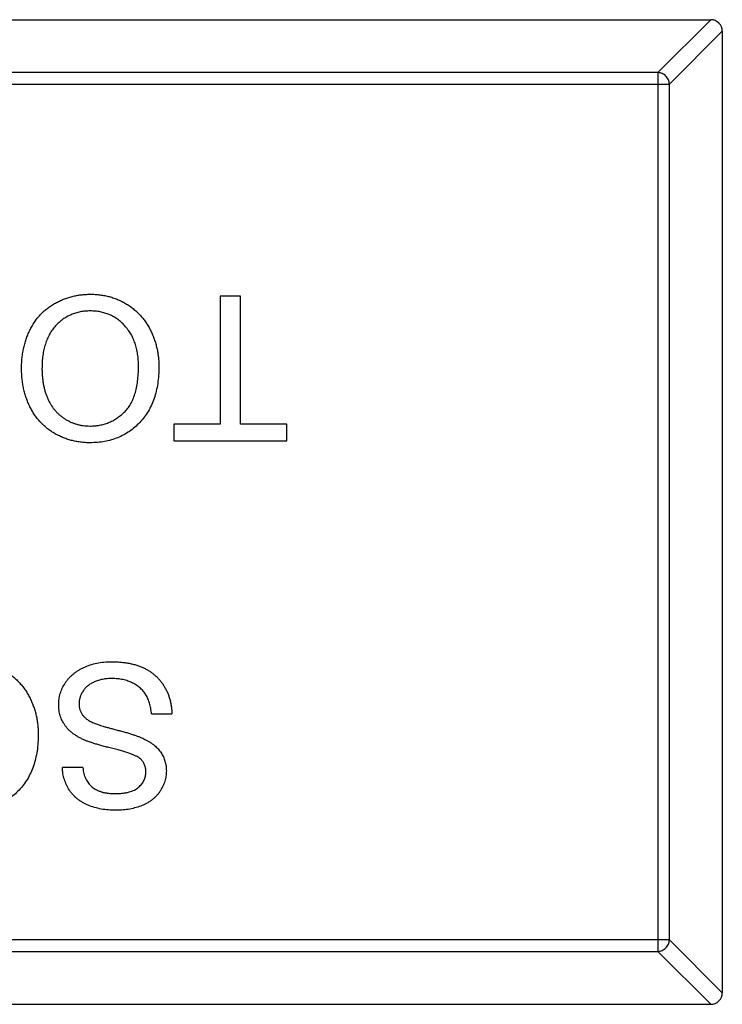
# Model space of a CAD drawing. Header units: millimetres. Extents: x 446.4 to 531.6, y 209.3 to 278.3.
# Tile 24 of 47: x 478.5 to 479.7, y 260.5 to 262.2. Entities that reach past the tile are written whole.
import ezdxf

# ---------------------------------------------------------------- set-up
doc = ezdxf.new("R2010")
doc.units = ezdxf.units.MM
doc.header["$LTSCALE"] = 30.734
doc.layers.get('0').update_dxf_attribs({"linetype": 'CONTINUOUS'})

msp = doc.modelspace()

# ---------------------------------------------------------------- linework, layer by layer
at = {"linetype": 'Continuous'}
for p, q in [((476.6924, 262.2489), (479.6524, 262.2489)), ((479.5612, 262.1575), (479.6527, 262.2489)), ((479.6724, 262.2292), (479.5809, 262.1378)), ((479.6724, 262.2289), (479.6724, 260.5689)), ((479.5612, 262.1575), (476.7835, 262.1575)), ((479.5612, 262.1575), (479.5612, 260.6403)), ((476.7638, 262.1378), (479.5809, 262.1378)), ((479.5809, 260.66), (479.5809, 262.1378)), ((478.8053, 261.7717), (478.8053, 261.5505)), ((478.8406, 261.7717), (478.8053, 261.7717)), ((478.8406, 261.5505), (478.8406, 261.7717)), ((478.7252, 261.5505), (478.7252, 261.5217)), ((478.8053, 261.5505), (478.7252, 261.5505)), ((478.9207, 261.5505), (478.8406, 261.5505)), ((478.9207, 261.5217), (478.9207, 261.5505)), ((478.7252, 261.5217), (478.9207, 261.5217)), ((478.6868, 261.0505), (478.722, 261.0505)), ((478.5682, 260.9576), (478.5329, 260.9576)), ((479.5809, 260.66), (476.7638, 260.66)), ((479.5809, 260.66), (479.6724, 260.5686)), ((476.7835, 260.6403), (479.5612, 260.6403)), ((479.6527, 260.5489), (479.5612, 260.6403)), ((476.6924, 260.5489), (479.6524, 260.5489))]:
    msp.add_line(p, q, dxfattribs=at)
for centre, start, end in [((479.6524, 262.2289), 0, 90), ((479.6524, 260.5689), 270, 0)]:
    msp.add_arc(centre, 0.02, start, end, dxfattribs=at)
for points, knots in [([(479.5809, 262.1378), (479.5809, 262.1403), (479.5797, 262.1454), (479.5753, 262.1519), (479.5689, 262.1563), (479.5638, 262.1574), (479.5612, 262.1575)], [0, 0, 0, 0, 0.249032, 0.5, 0.750968, 1, 1, 1, 1]), ([(478.4624, 261.6471), (478.4624, 261.6502), (478.4626, 261.6563), (478.4632, 261.6654), (478.4645, 261.6742), (478.4661, 261.6828), (478.4683, 261.6911), (478.4709, 261.6992), (478.474, 261.707), (478.4775, 261.7146), (478.4815, 261.7218), (478.4859, 261.7285), (478.4907, 261.7349), (478.4959, 261.7408), (478.5015, 261.7462), (478.5076, 261.7511), (478.514, 261.7557), (478.5207, 261.7597), (478.5278, 261.7632), (478.535, 261.7664), (478.5423, 261.769), (478.5498, 261.7712), (478.5574, 261.7728), (478.5651, 261.774), (478.573, 261.7747), (478.5783, 261.7748), (478.581, 261.7749)], [0, 0, 0, 0, 0.04756, 0.093962, 0.139112, 0.183626, 0.227457, 0.270703, 0.313611, 0.35626, 0.398366, 0.439557, 0.480045, 0.519888, 0.559658, 0.599421, 0.639208, 0.679668, 0.72002, 0.759859, 0.79956, 0.839199, 0.878956, 0.918794, 0.959083, 1, 1, 1, 1]), ([(478.581, 261.7749), (478.5839, 261.7749), (478.5896, 261.7748), (478.598, 261.7739), (478.6062, 261.7727), (478.6141, 261.7708), (478.6219, 261.7684), (478.6294, 261.7655), (478.6366, 261.7621), (478.6436, 261.7581), (478.6503, 261.7537), (478.6565, 261.7489), (478.6624, 261.7437), (478.6678, 261.738), (478.6729, 261.7321), (478.6775, 261.7257), (478.6817, 261.719), (478.6854, 261.7119), (478.6888, 261.7046), (478.6916, 261.6971), (478.6941, 261.6895), (478.6961, 261.6818), (478.6977, 261.674), (478.6987, 261.6661), (478.6995, 261.6581), (478.6995, 261.6527), (478.6996, 261.65)], [0, 0, 0, 0, 0.044697, 0.088534, 0.131409, 0.173814, 0.215715, 0.257247, 0.298848, 0.340604, 0.382029, 0.42297, 0.463632, 0.504048, 0.544591, 0.584964, 0.626265, 0.667979, 0.709943, 0.751382, 0.792619, 0.833948, 0.875008, 0.916446, 0.957907, 1, 1, 1, 1]), ([(478.5811, 261.7461), (478.5782, 261.746), (478.5723, 261.7458), (478.5638, 261.7446), (478.5557, 261.7425), (478.5479, 261.7398), (478.5406, 261.736), (478.5336, 261.7317), (478.5272, 261.7263), (478.521, 261.7203), (478.5155, 261.7135), (478.5107, 261.706), (478.5067, 261.6977), (478.5033, 261.6889), (478.5008, 261.6793), (478.4989, 261.6691), (478.4978, 261.6582), (478.4977, 261.6507), (478.4977, 261.6468)], [0, 0, 0, 0, 0.061055, 0.119545, 0.176806, 0.232956, 0.288583, 0.344667, 0.401662, 0.46054, 0.520477, 0.581213, 0.643431, 0.707961, 0.775371, 0.846414, 0.921152, 1, 1, 1, 1]), ([(478.6643, 261.6504), (478.6643, 261.654), (478.6642, 261.661), (478.663, 261.6713), (478.6611, 261.681), (478.6586, 261.6901), (478.6552, 261.6986), (478.6512, 261.7065), (478.6463, 261.7138), (478.6408, 261.7205), (478.6347, 261.7265), (478.6282, 261.7318), (478.6212, 261.7362), (478.6139, 261.7398), (478.6063, 261.7426), (478.5982, 261.7446), (478.5898, 261.7458), (478.5841, 261.746), (478.5811, 261.7461)], [0, 0, 0, 0, 0.075964, 0.148125, 0.217201, 0.2833, 0.347202, 0.4093, 0.470426, 0.531588, 0.591739, 0.650258, 0.707303, 0.764208, 0.821148, 0.879119, 0.938423, 1, 1, 1, 1]), ([(478.5808, 261.5185), (478.578, 261.5185), (478.5724, 261.5186), (478.5641, 261.5194), (478.556, 261.5207), (478.5482, 261.5225), (478.5405, 261.5248), (478.5331, 261.5276), (478.5259, 261.531), (478.5189, 261.5348), (478.5122, 261.5391), (478.5059, 261.5438), (478.5, 261.549), (478.4945, 261.5545), (478.4895, 261.5604), (478.4848, 261.5667), (478.4806, 261.5735), (478.4768, 261.5806), (478.4734, 261.5881), (478.4705, 261.5958), (478.468, 261.6037), (478.4659, 261.6119), (478.4644, 261.6204), (478.4632, 261.6291), (478.4626, 261.638), (478.4625, 261.644), (478.4624, 261.6471)], [0, 0, 0, 0, 0.043099, 0.085587, 0.126908, 0.167967, 0.20845, 0.249025, 0.289281, 0.33001, 0.370598, 0.410466, 0.450033, 0.489688, 0.529116, 0.569037, 0.609703, 0.650759, 0.692509, 0.734219, 0.776707, 0.819552, 0.863351, 0.907839, 0.953334, 1, 1, 1, 1]), ([(478.5806, 261.5473), (478.5834, 261.5474), (478.589, 261.5475), (478.5971, 261.5487), (478.605, 261.5506), (478.6126, 261.5531), (478.6198, 261.5565), (478.6268, 261.5606), (478.6335, 261.5654), (478.6398, 261.571), (478.6457, 261.5774), (478.6507, 261.585), (478.6549, 261.5935), (478.6584, 261.6029), (478.6611, 261.6134), (478.6629, 261.6249), (478.6641, 261.6373), (478.6642, 261.6459), (478.6643, 261.6504)], [0, 0, 0, 0, 0.055943, 0.110382, 0.164048, 0.216759, 0.269601, 0.323009, 0.377581, 0.433449, 0.490922, 0.550625, 0.613117, 0.679861, 0.751358, 0.828261, 0.910795, 1, 1, 1, 1]), ([(478.6996, 261.65), (478.6995, 261.645), (478.6993, 261.6352), (478.6977, 261.621), (478.6952, 261.6076), (478.6915, 261.5951), (478.6868, 261.5834), (478.6812, 261.5724), (478.6744, 261.5624), (478.6666, 261.5533), (478.658, 261.5452), (478.6488, 261.538), (478.6389, 261.5319), (478.6285, 261.527), (478.6174, 261.5232), (478.6057, 261.5205), (478.5935, 261.5188), (478.5851, 261.5186), (478.5808, 261.5185)], [0, 0, 0, 0, 0.075226, 0.146575, 0.2145, 0.27953, 0.342403, 0.403496, 0.463762, 0.523864, 0.583252, 0.641302, 0.698898, 0.756295, 0.814628, 0.874325, 0.935783, 1, 1, 1, 1]), ([(478.4977, 261.6468), (478.4977, 261.6444), (478.4977, 261.6395), (478.4983, 261.6324), (478.499, 261.6255), (478.5001, 261.6188), (478.5016, 261.6123), (478.5032, 261.6061), (478.5053, 261.6001), (478.5076, 261.5944), (478.5103, 261.589), (478.5132, 261.5838), (478.5165, 261.579), (478.52, 261.5745), (478.5239, 261.5703), (478.528, 261.5665), (478.5324, 261.5629), (478.5371, 261.5597), (478.542, 261.5567), (478.5471, 261.5542), (478.5523, 261.5521), (478.5577, 261.5504), (478.5632, 261.549), (478.5689, 261.548), (478.5747, 261.5475), (478.5786, 261.5474), (478.5806, 261.5473)], [0, 0, 0, 0, 0.050852, 0.099752, 0.147438, 0.194086, 0.239171, 0.28334, 0.326577, 0.368936, 0.410572, 0.451051, 0.490877, 0.530044, 0.568937, 0.607578, 0.64642, 0.685679, 0.724799, 0.763513, 0.802173, 0.84074, 0.879649, 0.919071, 0.959098, 1, 1, 1, 1]), ([(478.3727, 261.1403), (478.3755, 261.1402), (478.3812, 261.1402), (478.3896, 261.1393), (478.3978, 261.138), (478.4058, 261.1362), (478.4135, 261.1338), (478.421, 261.1308), (478.4283, 261.1275), (478.4353, 261.1235), (478.4419, 261.1191), (478.4482, 261.1143), (478.4541, 261.1091), (478.4595, 261.1034), (478.4646, 261.0975), (478.4692, 261.0911), (478.4734, 261.0844), (478.4771, 261.0772), (478.4804, 261.0699), (478.4833, 261.0624), (478.4858, 261.0549), (478.4878, 261.0472), (478.4893, 261.0394), (478.4904, 261.0315), (478.4912, 261.0235), (478.4912, 261.0181), (478.4912, 261.0154)], [0, 0, 0, 0, 0.044697, 0.088534, 0.131409, 0.173814, 0.215715, 0.257247, 0.298848, 0.340604, 0.382029, 0.42297, 0.463632, 0.504048, 0.544591, 0.584964, 0.626265, 0.667979, 0.709943, 0.751382, 0.792619, 0.833948, 0.875008, 0.916446, 0.957907, 1, 1, 1, 1]), ([(478.5265, 261.0661), (478.5266, 261.0694), (478.5269, 261.0759), (478.5291, 261.0854), (478.5326, 261.0947), (478.5367, 261.102), (478.5406, 261.1077), (478.5439, 261.1117), (478.5475, 261.1154), (478.5514, 261.119), (478.5556, 261.1223), (478.5601, 261.1253), (478.5649, 261.1281), (478.5717, 261.1315), (478.5808, 261.1351), (478.5924, 261.138), (478.6046, 261.14), (478.613, 261.1402), (478.6173, 261.1403)], [0, 0, 0, 0, 0.074816, 0.148535, 0.223872, 0.301297, 0.340894, 0.38034, 0.420127, 0.45995, 0.500831, 0.541907, 0.584439, 0.62808, 0.717267, 0.80786, 0.901925, 1, 1, 1, 1]), ([(478.6173, 261.1403), (478.62, 261.1403), (478.6253, 261.1402), (478.6332, 261.1397), (478.6407, 261.1389), (478.6479, 261.1378), (478.6547, 261.1363), (478.6612, 261.1345), (478.6673, 261.1324), (478.6732, 261.1299), (478.6786, 261.1271), (478.6839, 261.124), (478.6888, 261.1205), (478.6933, 261.1167), (478.6976, 261.1126), (478.7016, 261.1081), (478.7053, 261.1033), (478.7086, 261.0982), (478.7116, 261.0929), (478.7143, 261.0874), (478.7165, 261.0816), (478.7184, 261.0757), (478.7199, 261.0697), (478.721, 261.0635), (478.7218, 261.0571), (478.7219, 261.0527), (478.722, 261.0505)], [0, 0, 0, 0, 0.052493, 0.102825, 0.151397, 0.198033, 0.242876, 0.285999, 0.327849, 0.368395, 0.407852, 0.446838, 0.485166, 0.523341, 0.561602, 0.59992, 0.638496, 0.677791, 0.71729, 0.756605, 0.796068, 0.835886, 0.875714, 0.916263, 0.95776, 1, 1, 1, 1]), ([(478.6188, 261.1114), (478.616, 261.1114), (478.6105, 261.1113), (478.6025, 261.1101), (478.595, 261.1083), (478.5881, 261.1057), (478.5819, 261.1025), (478.5765, 261.0986), (478.5718, 261.0943), (478.5682, 261.0893), (478.5653, 261.0841), (478.5632, 261.0788), (478.562, 261.0733), (478.5618, 261.0696), (478.5618, 261.0678)], [0, 0, 0, 0, 0.105584, 0.205868, 0.300947, 0.393002, 0.480949, 0.562874, 0.641461, 0.717742, 0.791772, 0.862716, 0.931777, 1, 1, 1, 1]), ([(478.6868, 261.0505), (478.6864, 261.0537), (478.6856, 261.0598), (478.6835, 261.0684), (478.6809, 261.0762), (478.6775, 261.0831), (478.6731, 261.0893), (478.6678, 261.0948), (478.6614, 261.0996), (478.6541, 261.1039), (478.6461, 261.1072), (478.6374, 261.1097), (478.6283, 261.1112), (478.622, 261.1113), (478.6188, 261.1114)], [0, 0, 0, 0, 0.093796, 0.180188, 0.260363, 0.334847, 0.407093, 0.481448, 0.559271, 0.64227, 0.728586, 0.815978, 0.906035, 1, 1, 1, 1]), ([(478.5699, 261.0057), (478.5681, 261.0065), (478.5645, 261.0081), (478.5595, 261.0109), (478.5549, 261.0138), (478.5506, 261.0169), (478.5467, 261.0201), (478.5431, 261.0235), (478.5399, 261.0271), (478.5371, 261.0309), (478.5346, 261.0348), (478.5324, 261.0388), (478.5306, 261.043), (478.5291, 261.0473), (478.528, 261.0518), (478.5271, 261.0565), (478.5266, 261.0612), (478.5265, 261.0645), (478.5265, 261.0661)], [0, 0, 0, 0, 0.074931, 0.147078, 0.216364, 0.282503, 0.346688, 0.408836, 0.469262, 0.528432, 0.587001, 0.644416, 0.702189, 0.759767, 0.81849, 0.877633, 0.93802, 1, 1, 1, 1]), ([(478.5618, 261.0678), (478.5618, 261.066), (478.562, 261.0625), (478.5631, 261.0573), (478.5651, 261.0526), (478.5678, 261.0482), (478.5715, 261.0441), (478.5761, 261.0403), (478.5819, 261.0369), (478.5861, 261.0351), (478.5884, 261.0341)], [0, 0, 0, 0, 0.117768, 0.230176, 0.339843, 0.450625, 0.566943, 0.696021, 0.839438, 1, 1, 1, 1]), ([(478.5884, 261.0341), (478.5893, 261.0337), (478.5913, 261.0329), (478.5947, 261.0318), (478.5987, 261.0304), (478.6035, 261.029), (478.609, 261.0274), (478.6152, 261.0257), (478.6221, 261.0239), (478.6294, 261.0219), (478.6369, 261.02), (478.644, 261.018), (478.6506, 261.016), (478.6566, 261.014), (478.6621, 261.0121), (478.6671, 261.0102), (478.6715, 261.0083), (478.6742, 261.007), (478.6755, 261.0064)], [0, 0, 0, 0, 0.0312, 0.070487, 0.117215, 0.171576, 0.234122, 0.303963, 0.382156, 0.467646, 0.554335, 0.635074, 0.710037, 0.779092, 0.842966, 0.901001, 0.953246, 1, 1, 1, 1]), ([(478.4912, 261.0154), (478.4912, 261.0104), (478.491, 261.0006), (478.4894, 260.9864), (478.4868, 260.973), (478.4832, 260.9605), (478.4785, 260.9488), (478.4729, 260.9378), (478.466, 260.9278), (478.4583, 260.9187), (478.4497, 260.9105), (478.4405, 260.9033), (478.4306, 260.8973), (478.4202, 260.8924), (478.4091, 260.8886), (478.3974, 260.8859), (478.3852, 260.8842), (478.3768, 260.884), (478.3725, 260.8839)], [0, 0, 0, 0, 0.075226, 0.146575, 0.2145, 0.27953, 0.342403, 0.403496, 0.463762, 0.523864, 0.583252, 0.641302, 0.698898, 0.756295, 0.814628, 0.874325, 0.935783, 1, 1, 1, 1]), ([(478.6682, 260.9721), (478.6673, 260.9729), (478.6654, 260.9745), (478.6618, 260.9767), (478.6574, 260.9788), (478.6521, 260.981), (478.6459, 260.9832), (478.6388, 260.9855), (478.6309, 260.9877), (478.6223, 260.9899), (478.6136, 260.992), (478.6053, 260.9942), (478.5977, 260.9962), (478.5908, 260.9982), (478.5846, 261.0002), (478.5791, 261.0021), (478.5742, 261.0038), (478.5712, 261.0051), (478.5699, 261.0057)], [0, 0, 0, 0, 0.032743, 0.07241, 0.119611, 0.174673, 0.237345, 0.308352, 0.38763, 0.474784, 0.563332, 0.645136, 0.720203, 0.789134, 0.851497, 0.907331, 0.956969, 1, 1, 1, 1]), ([(478.6755, 261.0064), (478.6784, 261.0048), (478.6841, 261.0017), (478.6918, 260.9962), (478.6982, 260.9901), (478.7034, 260.9835), (478.7075, 260.9763), (478.7102, 260.9686), (478.7121, 260.9606), (478.7123, 260.9551), (478.7124, 260.9523)], [0, 0, 0, 0, 0.144805, 0.279512, 0.406394, 0.527502, 0.645393, 0.761885, 0.878942, 1, 1, 1, 1]), ([(478.6771, 260.95), (478.677, 260.9522), (478.6769, 260.9564), (478.6751, 260.9623), (478.6723, 260.9677), (478.6696, 260.9706), (478.6682, 260.9721)], [0, 0, 0, 0, 0.262741, 0.509957, 0.753327, 1, 1, 1, 1]), ([(478.6256, 260.8839), (478.6212, 260.884), (478.6125, 260.8842), (478.5999, 260.8858), (478.5882, 260.8887), (478.579, 260.8918), (478.5722, 260.895), (478.5674, 260.8975), (478.5629, 260.9004), (478.5587, 260.9036), (478.5548, 260.907), (478.5512, 260.9106), (478.5479, 260.9145), (478.544, 260.9201), (478.5398, 260.9275), (478.5361, 260.937), (478.5336, 260.9471), (478.5332, 260.9541), (478.5329, 260.9576)], [0, 0, 0, 0, 0.100475, 0.195644, 0.286083, 0.372983, 0.415026, 0.456052, 0.495939, 0.535566, 0.574087, 0.612519, 0.651081, 0.689513, 0.766237, 0.84235, 0.919974, 1, 1, 1, 1]), ([(478.5682, 260.9576), (478.5684, 260.9558), (478.5688, 260.9523), (478.5699, 260.9472), (478.5714, 260.9425), (478.5732, 260.9381), (478.5754, 260.9341), (478.5779, 260.9304), (478.5808, 260.9271), (478.5841, 260.924), (478.5877, 260.9213), (478.5917, 260.919), (478.5962, 260.9171), (478.601, 260.9155), (478.6062, 260.9142), (478.6119, 260.9133), (478.6179, 260.9129), (478.6221, 260.9128), (478.6242, 260.9127)], [0, 0, 0, 0, 0.067155, 0.131403, 0.192732, 0.251253, 0.307704, 0.362699, 0.417778, 0.472304, 0.527873, 0.58523, 0.645057, 0.707952, 0.774434, 0.84494, 0.920404, 1, 1, 1, 1]), ([(478.6242, 260.9127), (478.6264, 260.9127), (478.6307, 260.9128), (478.6369, 260.9134), (478.6427, 260.9142), (478.648, 260.9154), (478.6528, 260.9169), (478.6572, 260.9187), (478.6611, 260.921), (478.6645, 260.9236), (478.6675, 260.9264), (478.67, 260.9294), (478.6723, 260.9324), (478.674, 260.9357), (478.6755, 260.9391), (478.6764, 260.9426), (478.677, 260.9463), (478.6771, 260.9488), (478.6771, 260.95)], [0, 0, 0, 0, 0.091511, 0.177143, 0.257108, 0.331198, 0.400592, 0.465625, 0.526973, 0.585443, 0.641399, 0.695044, 0.746782, 0.796959, 0.847545, 0.897439, 0.947649, 1, 1, 1, 1]), ([(478.7124, 260.9523), (478.7123, 260.9492), (478.712, 260.9431), (478.7099, 260.934), (478.7066, 260.9253), (478.7028, 260.9184), (478.6991, 260.9132), (478.696, 260.9094), (478.6925, 260.9059), (478.6888, 260.9027), (478.6847, 260.8997), (478.6804, 260.8969), (478.6758, 260.8945), (478.6692, 260.8915), (478.6604, 260.8884), (478.6493, 260.8858), (478.6376, 260.8842), (478.6297, 260.884), (478.6256, 260.8839)], [0, 0, 0, 0, 0.074995, 0.149165, 0.223664, 0.300412, 0.33957, 0.378921, 0.418096, 0.45823, 0.498427, 0.539708, 0.582216, 0.625824, 0.715481, 0.807384, 0.901634, 1, 1, 1, 1]), ([(479.5612, 260.6403), (479.5638, 260.6404), (479.5689, 260.6416), (479.5753, 260.646), (479.5797, 260.6524), (479.5809, 260.6575), (479.5809, 260.66)], [0, 0, 0, 0, 0.249032, 0.5, 0.750968, 1, 1, 1, 1])]:
    msp.add_open_spline(points, degree=3, knots=knots, dxfattribs=at)

doc.saveas('drawing.dxf')
